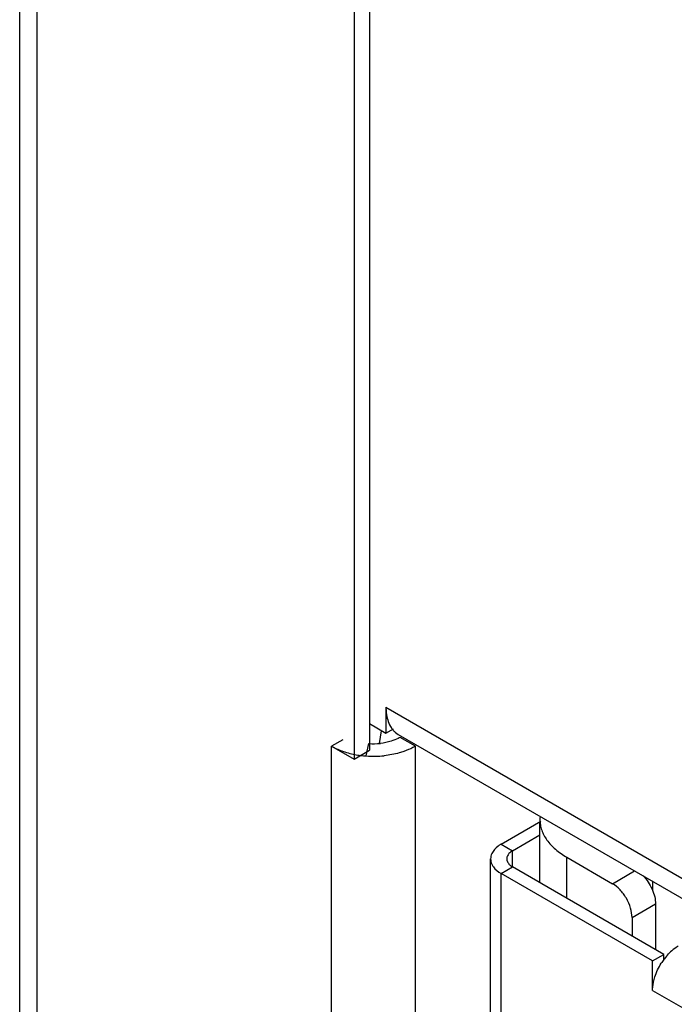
# Model space of a CAD drawing. Header units: inches. Extents: x 3 to 177, y 3 to 114.
# Tile 62 of 95: x 146.263 to 147.21, y 92.97 to 94.394. Entities that reach past the tile are written whole.
import ezdxf

# ---------------------------------------------------------------- set-up
doc = ezdxf.new("R2010")
doc.units = ezdxf.units.IN
doc.header["$LTSCALE"] = 9.973333
doc.header["$MEASUREMENT"] = 0
doc.layers.get('0').update_dxf_attribs({"linetype": 'CONTINUOUS'})
doc.layers.add('03_ALL_AXES', color=7, linetype='CONTINUOUS')

msp = doc.modelspace()

# ---------------------------------------------------------------- linework, layer by layer
at = {"color": 7, "linetype": 'Continuous'}
for p, q in [((146.2627, 95.201), (146.2627, 90.1071)), ((146.2879, 90.1217), (146.2879, 95.1882)), ((146.7688, 94.9362), (146.7688, 93.337)), ((146.7466, 94.9234), (146.7466, 93.3242)), ((146.7928, 93.3993), (146.7928, 93.3617)), ((146.7928, 93.3993), (156.0663, 88.0453)), ((146.7688, 93.3756), (146.7928, 93.3617)), ((146.7928, 93.3617), (146.8039, 93.3681)), ((146.7303, 93.3523), (146.7141, 93.3429)), ((146.7857, 93.3652), (146.7828, 93.347)), ((146.8073, 93.3621), (146.8106, 93.3599)), ((146.8106, 93.3599), (156.0663, 88.0163)), ((146.8357, 93.3429), (146.8135, 93.3557)), ((146.7141, 52.4503), (146.7141, 93.3429)), ((146.7141, 93.3429), (146.7466, 93.3242)), ((146.7643, 93.3288), (146.7682, 93.3467)), ((146.8357, 52.4503), (146.8357, 93.3429)), ((146.7466, 93.3242), (146.7688, 93.337)), ((146.9594, 93.2013), (147.0169, 93.2344)), ((146.9759, 93.1917), (147.0156, 93.2146)), ((146.9594, 93.2013), (146.9759, 93.1917)), ((146.9759, 93.1683), (146.9759, 93.1917)), ((147.0546, 93.1229), (147.0546, 93.1822)), ((147.0546, 93.1822), (147.1206, 93.1441)), ((146.9442, 54.3292), (146.9442, 93.18)), ((146.9594, 93.1588), (146.9759, 93.1683)), ((147.1951, 93.0418), (146.9759, 93.1683)), ((146.9594, 54.308), (146.9594, 93.1588)), ((147.1786, 93.0323), (146.9594, 93.1588)), ((147.1206, 93.1441), (147.1525, 93.1625)), ((147.1789, 93.1336), (147.1789, 93.1473)), ((147.1489, 93.0951), (147.1829, 93.1147)), ((147.1829, 93.1147), (147.1829, 93.0489)), ((147.1489, 93.0951), (147.1489, 93.0685)), ((147.1786, 93.0323), (147.1951, 93.0418)), ((147.1951, 93.0338), (147.1951, 93.0418)), ((147.1786, 92.9898), (147.1786, 93.0323)), ((147.1786, 92.9898), (155.9779, 87.9097))]:
    msp.add_line(p, q, dxfattribs=at)
for centre, radius, start, end in [((146.8303, 93.3895), 0.0358, 210.5584, 215.3412), ((146.8285, 93.3883), 0.0337, 215.3553, 219.1113), ((146.8269, 93.3869), 0.0316, 219.0818, 226.3593), ((146.8255, 93.3855), 0.0296, 226.391, 232.1032), ((146.7749, 93.4407), 0.0942, 265.9069, 275.9501), ((146.7739, 93.4672), 0.1388, 259.0508, 262.7529), ((146.7746, 93.4728), 0.1444, 262.7395, 265.9088), ((146.7749, 93.4766), 0.1482, 265.9069, 275.9501), ((147.123, 93.1148), 0.0584, 44.0742, 44.4842), ((147.2639, 92.9834), 0.0858, 139.4571, 143.6835), ((147.2661, 92.9818), 0.0885, 143.665, 147.7951)]:
    msp.add_arc(centre, radius, start, end, dxfattribs=at)
for points, knots in [([(146.7928, 93.3993), (146.7928, 93.3966), (146.7933, 93.387), (146.7958, 93.3773), (146.7994, 93.3713)], [0, 0, 0, 0, 0.276313, 1, 1, 1, 1]), ([(146.8135, 93.3557), (146.8125, 93.3552), (146.8083, 93.3529), (146.8038, 93.3512), (146.8002, 93.3501)], [0, 0, 0, 0, 0.237618, 1, 1, 1, 1]), ([(146.8357, 93.3429), (146.8344, 93.3422), (146.829, 93.3393), (146.8233, 93.3369), (146.8188, 93.3354)], [0, 0, 0, 0, 0.239368, 1, 1, 1, 1]), ([(146.8188, 93.3354), (146.8166, 93.3346), (146.8073, 93.3317), (146.7976, 93.33), (146.7902, 93.3292)], [0, 0, 0, 0, 0.241761, 1, 1, 1, 1]), ([(146.9594, 93.2013), (146.9579, 93.2004), (146.9526, 93.1969), (146.9479, 93.192), (146.946, 93.1878)], [0, 0, 0, 0, 0.277738, 1, 1, 1, 1]), ([(146.9759, 93.1917), (146.9751, 93.1913), (146.9721, 93.1893), (146.9696, 93.1866), (146.9685, 93.1843)], [0, 0, 0, 0, 0.277738, 1, 1, 1, 1]), ([(146.946, 93.1723), (146.9466, 93.171), (146.9499, 93.1655), (146.9551, 93.1613), (146.9594, 93.1588)], [0, 0, 0, 0, 0.225566, 1, 1, 1, 1]), ([(147.165, 93.1554), (147.1677, 93.1527), (147.1726, 93.1465), (147.1782, 93.1362), (147.1819, 93.1255), (147.1829, 93.1182), (147.1829, 93.1147)], [0, 0, 0, 0, 0.256276, 0.518321, 0.770716, 1, 1, 1, 1]), ([(147.1489, 93.0951), (147.1489, 93.0998), (147.1472, 93.1095), (147.1411, 93.1233), (147.1323, 93.1354), (147.1247, 93.1418), (147.1206, 93.1441)], [0, 0, 0, 0, 0.237238, 0.500001, 0.762763, 1, 1, 1, 1]), ([(147.2154, 93.0535), (147.2145, 93.053), (147.2107, 93.0506), (147.2072, 93.0478), (147.2047, 93.0455)], [0, 0, 0, 0, 0.238389, 1, 1, 1, 1]), ([(147.1786, 92.9898), (147.1786, 92.9913), (147.1789, 92.9979), (147.1804, 93.0044), (147.1819, 93.0092)], [0, 0, 0, 0, 0.233718, 1, 1, 1, 1])]:
    msp.add_open_spline(points, degree=3, knots=knots, dxfattribs=at)
for points in [[(146.7141, 93.3429), (146.7188, 93.3402), (146.7238, 93.338), (146.7289, 93.3361)], [(146.8002, 93.3501), (146.7952, 93.3486), (146.7899, 93.3475), (146.7846, 93.347)], [(146.7289, 93.3361), (146.7349, 93.3339), (146.7412, 93.3322), (146.7475, 93.331)], [(146.946, 93.1878), (146.9448, 93.1854), (146.9442, 93.1827), (146.9442, 93.18)], [(146.9685, 93.1843), (146.9679, 93.183), (146.9675, 93.1815), (146.9675, 93.18)], [(146.9442, 93.18), (146.9442, 93.1774), (146.9448, 93.1747), (146.946, 93.1723)], [(146.9675, 93.18), (146.9675, 93.1786), (146.9679, 93.1771), (146.9685, 93.1758)], [(146.9685, 93.1758), (146.9692, 93.1742), (146.9704, 93.1728), (146.9716, 93.1715)], [(146.9716, 93.1715), (146.9729, 93.1703), (146.9744, 93.1692), (146.9759, 93.1683)], [(147.1987, 93.0392), (147.2006, 93.0414), (147.2026, 93.0435), (147.2047, 93.0455)], [(147.1819, 93.0092), (147.1841, 93.0161), (147.1873, 93.0228), (147.1912, 93.029)]]:
    msp.add_open_spline(points, degree=3, dxfattribs=at)
at = {"layer": '03_ALL_AXES', "color": 7, "linetype": 'Continuous'}
msp.add_line((147.0156, 93.1454), (147.0156, 93.2337), dxfattribs=at)
msp.add_arc((147.0602, 93.2366), 0.0446, 173.88, 179.9961, dxfattribs=at)
msp.add_open_spline([(147.0156, 93.2367), (147.0156, 93.2341), (147.016, 93.229), (147.0187, 93.2188), (147.0255, 93.2062), (147.0382, 93.1929), (147.0488, 93.1856), (147.0546, 93.1822)], degree=3, knots=[0, 0, 0, 0, 0.108162, 0.218363, 0.451369, 0.710409, 1, 1, 1, 1], dxfattribs=at)

doc.saveas('drawing.dxf')
